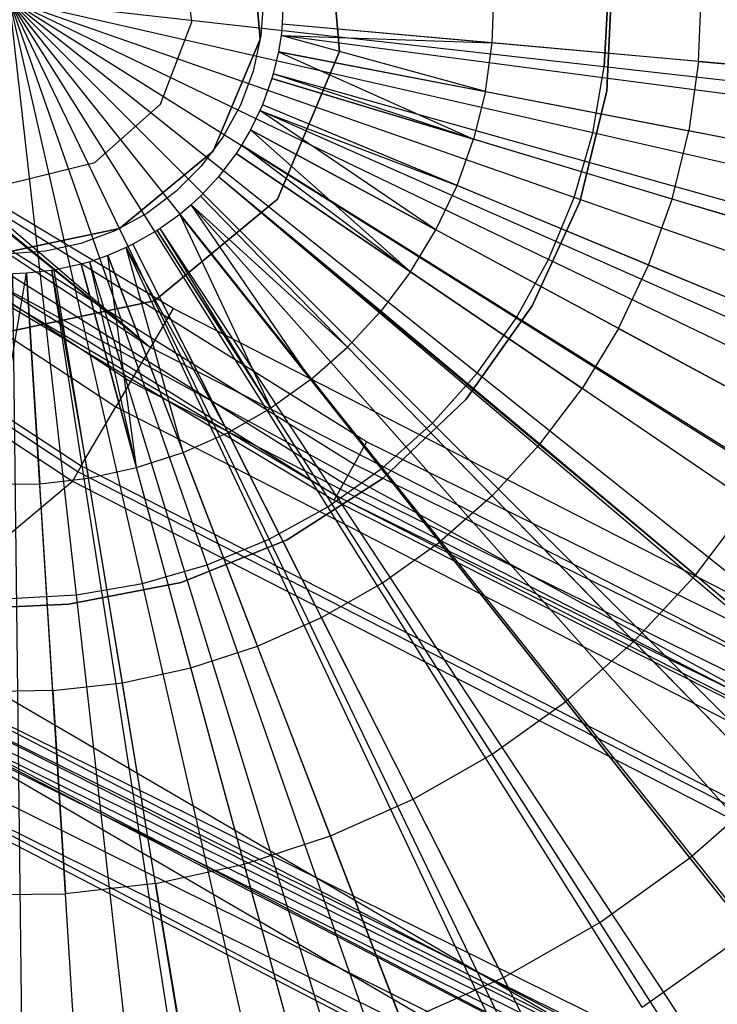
# Model space of a CAD drawing. Extents: x 0.2 to 44.2, y -21.9 to 24.
# Tile 13 of 239: x 13.6 to 14.6, y -15.4 to -14. Entities that reach past the tile are written whole.
import ezdxf

# ---------------------------------------------------------------- set-up
doc = ezdxf.new("R2010")
doc.units = 0
doc.header["$LTSCALE"] = 2.54
doc.layers.get('0').update_dxf_attribs({"color": 13, "linetype": 'CONTINUOUS'})

# ---------------------------------------------------------------- blocks, each defined once
blk = doc.blocks.new('GRUPUJ_2')
at = {"color": 0}
for p, q in [((10.0691, 4.1962, 27.5161), (10.0485, 4.4347, 27.5161)), ((10.0691, 4.1962, 27.5161), (10.0485, 4.4347, 27.5161)), ((10.0485, 4.4347, 7.5161), (10.0691, 4.1962, 7.5161)), ((10.0485, 4.4347, 7.5161), (10.0691, 4.1962, 7.5161)), ((9.9349, 4.396, 27.5161), (9.9506, 4.2148, 27.5161)), ((9.9506, 4.2148, 7.5161), (9.9349, 4.396, 7.5161)), ((9.9506, 4.2148, 7.5161), (9.9349, 4.396, 7.5161)), ((9.9349, 4.396, 27.5161), (9.9506, 4.2148, 27.5161)), ((9.9552, 4.2736, 27.5161), (9.9513, 4.2196, 27.5161)), ((9.9851, 4.2786, 7.55), (9.9835, 4.2371, 7.55)), ((9.9851, 4.2786, 7.55), (9.9835, 4.2371, 7.55)), ((10.2977, 4.2089, 7.4979), (10.3005, 4.2823, 7.4979)), ((10.2977, 4.2089, 7.4979), (10.3005, 4.2823, 7.4979)), ((10.6067, 4.1812, 7.4307), (10.6108, 4.2861, 7.4307)), ((10.6067, 4.1812, 7.4307), (10.6108, 4.2861, 7.4307)), ((9.9835, 4.2371, 7.55), (9.9817, 4.2202, 7.55)), ((9.9835, 4.2371, 7.55), (9.9817, 4.2202, 7.55)), ((10.2977, 4.2089, 7.4979), (9.9835, 4.2371, 7.55)), ((10.2977, 4.2089, 7.4979), (9.9835, 4.2371, 7.55)), ((11.8162, 4.0729, 7), (9.9835, 4.2371, 7.55)), ((11.8162, 4.0729, 7), (9.9835, 4.2371, 7.55)), ((9.9506, 4.2148, 27.5161), (9.8802, 4.0471, 27.5161)), ((9.8802, 4.0471, 7.5161), (9.9506, 4.2148, 7.5161)), ((9.8802, 4.0471, 7.5161), (9.9506, 4.2148, 7.5161)), ((9.9506, 4.2148, 27.5161), (9.8802, 4.0471, 27.5161)), ((9.9513, 4.2196, 27.5161), (9.9398, 4.1666, 27.5161)), ((9.9506, 4.2148, 7.5161), (9.9506, 4.2148, 27.5161)), ((9.9506, 4.2148, 7.5161), (9.9506, 4.2148, 27.5161)), ((9.9817, 4.2202, 7.55), (9.9777, 4.1959, 7.55)), ((9.9817, 4.2202, 7.55), (9.9777, 4.1959, 7.55)), ((10.2875, 4.1362, 7.4979), (9.9817, 4.2202, 7.55)), ((9.9817, 4.2202, 7.55), (10.2977, 4.2089, 7.4979)), ((10.2875, 4.1362, 7.4979), (9.9817, 4.2202, 7.55)), ((9.9817, 4.2202, 7.55), (10.2977, 4.2089, 7.4979)), ((11.8059, 3.9802, 7), (9.9817, 4.2202, 7.55)), ((11.8059, 3.9802, 7), (9.9817, 4.2202, 7.55)), ((10.2875, 4.1362, 7.4979), (10.2977, 4.2089, 7.4979)), ((10.2875, 4.1362, 7.4979), (10.2977, 4.2089, 7.4979)), ((10.6067, 4.1812, 7.4307), (10.2977, 4.2089, 7.4979)), ((10.6067, 4.1812, 7.4307), (10.2977, 4.2089, 7.4979)), ((9.9777, 4.1959, 7.55), (9.9699, 4.1629, 7.55)), ((9.9777, 4.1959, 7.55), (9.9699, 4.1629, 7.55)), ((9.9766, 3.9755, 27.5161), (10.0691, 4.1962, 27.5161)), ((9.9766, 3.9755, 27.5161), (10.0691, 4.1962, 27.5161)), ((10.0691, 4.1962, 7.5161), (9.9766, 3.9755, 7.5161)), ((10.0691, 4.1962, 7.5161), (9.9766, 3.9755, 7.5161)), ((9.9777, 4.1959, 7.55), (10.2875, 4.1362, 7.4979)), ((9.9777, 4.1959, 7.55), (10.2875, 4.1362, 7.4979)), ((9.9777, 4.1959, 7.55), (10.2699, 4.0648, 7.4979)), ((9.9777, 4.1959, 7.55), (10.2699, 4.0648, 7.4979)), ((11.7844, 3.8472, 7), (9.9777, 4.1959, 7.55)), ((11.7844, 3.8472, 7), (9.9777, 4.1959, 7.55)), ((10.0691, 4.1962, 27.5161), (10.0691, 4.1962, 7.5161)), ((10.0691, 4.1962, 27.5161), (10.0691, 4.1962, 7.5161)), ((10.6067, 4.1812, 7.4307), (10.5921, 4.0773, 7.4307)), ((10.6067, 4.1812, 7.4307), (10.5921, 4.0773, 7.4307)), ((10.6067, 4.1812, 7.4307), (10.9098, 4.1541, 7.3487)), ((10.6067, 4.1812, 7.4307), (10.9098, 4.1541, 7.3487)), ((9.9398, 4.1666, 27.5161), (9.9208, 4.1158, 27.5161)), ((9.9678, 4.1556, 7.55), (9.9538, 4.1165, 7.55)), ((9.9678, 4.1556, 7.55), (9.9538, 4.1165, 7.55)), ((9.9699, 4.1629, 7.55), (9.9678, 4.1556, 7.55)), ((9.9699, 4.1629, 7.55), (9.9678, 4.1556, 7.55)), ((9.9678, 4.1556, 7.55), (10.2699, 4.0648, 7.4979)), ((9.9678, 4.1556, 7.55), (10.2699, 4.0648, 7.4979)), ((11.7299, 3.6259, 7), (9.9678, 4.1556, 7.55)), ((11.7299, 3.6259, 7), (9.9678, 4.1556, 7.55)), ((10.2699, 4.0648, 7.4979), (9.9699, 4.1629, 7.55)), ((10.2699, 4.0648, 7.4979), (9.9699, 4.1629, 7.55)), ((11.7415, 3.6657, 7), (9.9699, 4.1629, 7.55)), ((11.7415, 3.6657, 7), (9.9699, 4.1629, 7.55)), ((10.2875, 4.1362, 7.4979), (10.2699, 4.0648, 7.4979)), ((10.2875, 4.1362, 7.4979), (10.2699, 4.0648, 7.4979)), ((10.2875, 4.1362, 7.4979), (10.5921, 4.0773, 7.4307)), ((10.2875, 4.1362, 7.4979), (10.5921, 4.0773, 7.4307)), ((9.9208, 4.1158, 27.5161), (9.8948, 4.0682, 27.5161)), ((9.9538, 4.1165, 7.55), (9.9501, 4.1078, 7.55)), ((9.9538, 4.1165, 7.55), (9.9501, 4.1078, 7.55)), ((10.2452, 3.9956, 7.4979), (9.9538, 4.1165, 7.55)), ((10.2452, 3.9956, 7.4979), (9.9538, 4.1165, 7.55)), ((11.6533, 3.4112, 7), (9.9538, 4.1165, 7.55)), ((11.6533, 3.4112, 7), (9.9538, 4.1165, 7.55)), ((9.9501, 4.1078, 7.55), (9.936, 4.079, 7.55)), ((9.9501, 4.1078, 7.55), (9.936, 4.079, 7.55)), ((10.2136, 3.9292, 7.4979), (9.9501, 4.1078, 7.55)), ((9.9501, 4.1078, 7.55), (10.2452, 3.9956, 7.4979)), ((10.2136, 3.9292, 7.4979), (9.9501, 4.1078, 7.55)), ((9.9501, 4.1078, 7.55), (10.2452, 3.9956, 7.4979)), ((11.6329, 3.3636, 7), (9.9501, 4.1078, 7.55)), ((11.6329, 3.3636, 7), (9.9501, 4.1078, 7.55)), ((9.8948, 4.0682, 27.5161), (9.8623, 4.0248, 27.5161)), ((9.936, 4.079, 7.55), (9.9227, 4.0561, 7.55)), ((9.936, 4.079, 7.55), (9.9227, 4.0561, 7.55)), ((9.936, 4.079, 7.55), (10.2136, 3.9292, 7.4979)), ((10.1755, 3.8664, 7.4979), (9.936, 4.079, 7.55)), ((10.1755, 3.8664, 7.4979), (9.936, 4.079, 7.55)), ((9.936, 4.079, 7.55), (10.2136, 3.9292, 7.4979)), ((11.5554, 3.2054, 7), (9.936, 4.079, 7.55)), ((11.5554, 3.2054, 7), (9.936, 4.079, 7.55)), ((10.567, 3.9755, 7.4307), (10.5921, 4.0773, 7.4307)), ((10.567, 3.9755, 7.4307), (10.5921, 4.0773, 7.4307)), ((10.8909, 4.0197, 7.3487), (10.5921, 4.0773, 7.4307)), ((10.8909, 4.0197, 7.3487), (10.5921, 4.0773, 7.4307)), ((9.9227, 4.0561, 7.55), (9.9145, 4.0435, 7.55)), ((9.9227, 4.0561, 7.55), (9.9145, 4.0435, 7.55)), ((10.1755, 3.8664, 7.4979), (9.9227, 4.0561, 7.55)), ((10.1755, 3.8664, 7.4979), (9.9227, 4.0561, 7.55)), ((11.4824, 3.08, 7), (9.9227, 4.0561, 7.55)), ((11.4824, 3.08, 7), (9.9227, 4.0561, 7.55)), ((10.2452, 3.9956, 7.4979), (10.2699, 4.0648, 7.4979)), ((10.2452, 3.9956, 7.4979), (10.2699, 4.0648, 7.4979)), ((10.567, 3.9755, 7.4307), (10.2699, 4.0648, 7.4979)), ((10.567, 3.9755, 7.4307), (10.2699, 4.0648, 7.4979)), ((9.8802, 4.0471, 27.5161), (9.74, 3.9313, 27.5161)), ((9.74, 3.9313, 7.5161), (9.8802, 4.0471, 7.5161)), ((9.74, 3.9313, 7.5161), (9.8802, 4.0471, 7.5161)), ((9.8802, 4.0471, 27.5161), (9.74, 3.9313, 27.5161)), ((9.8802, 4.0471, 7.5161), (9.8802, 4.0471, 27.5161)), ((9.8802, 4.0471, 7.5161), (9.8802, 4.0471, 27.5161)), ((9.9145, 4.0435, 7.55), (9.8882, 4.0089, 7.55)), ((9.9145, 4.0435, 7.55), (9.8882, 4.0089, 7.55)), ((9.9145, 4.0435, 7.55), (10.1755, 3.8664, 7.4979)), ((9.9145, 4.0435, 7.55), (10.1755, 3.8664, 7.4979)), ((11.4372, 3.0105, 7), (9.9145, 4.0435, 7.55)), ((11.4372, 3.0105, 7), (9.9145, 4.0435, 7.55)), ((9.8623, 4.0248, 27.5161), (9.824, 3.9865, 27.5161)), ((9.8882, 4.0089, 7.55), (9.8612, 3.9799, 7.55)), ((9.8882, 4.0089, 7.55), (9.8612, 3.9799, 7.55)), ((10.1312, 3.8077, 7.4979), (9.8882, 4.0089, 7.55)), ((10.1312, 3.8077, 7.4979), (9.8882, 4.0089, 7.55)), ((11.2998, 2.8286, 7), (9.8882, 4.0089, 7.55)), ((11.2998, 2.8286, 7), (9.8882, 4.0089, 7.55)), ((11.2932, 2.8207, 7), (9.8882, 4.0089, 7.55)), ((11.2932, 2.8207, 7), (9.8882, 4.0089, 7.55)), ((10.2136, 3.9292, 7.4979), (10.2452, 3.9956, 7.4979)), ((10.2136, 3.9292, 7.4979), (10.2452, 3.9956, 7.4979)), ((10.5317, 3.8767, 7.4307), (10.2452, 3.9956, 7.4979)), ((10.5317, 3.8767, 7.4307), (10.2452, 3.9956, 7.4979)), ((9.824, 3.9865, 27.5161), (9.7806, 3.954, 27.5161)), ((9.8612, 3.9799, 7.55), (9.8473, 3.967, 7.55)), ((9.8612, 3.9799, 7.55), (9.8473, 3.967, 7.55)), ((9.8612, 3.9799, 7.55), (10.0812, 3.7539, 7.4979)), ((9.8612, 3.9799, 7.55), (10.0812, 3.7539, 7.4979)), ((11.1448, 2.6616, 7), (9.8612, 3.9799, 7.55)), ((11.1448, 2.6616, 7), (9.8612, 3.9799, 7.55)), ((9.7921, 3.8231, 27.5161), (9.9766, 3.9755, 27.5161)), ((9.7921, 3.8231, 27.5161), (9.9766, 3.9755, 27.5161)), ((9.9766, 3.9755, 7.5161), (9.7921, 3.8231, 7.5161)), ((9.9766, 3.9755, 7.5161), (9.7921, 3.8231, 7.5161)), ((9.8473, 3.967, 7.55), (9.83, 3.9525, 7.55)), ((9.8473, 3.967, 7.55), (9.83, 3.9525, 7.55)), ((10.0261, 3.7054, 7.4979), (9.8473, 3.967, 7.55)), ((9.8473, 3.967, 7.55), (10.0812, 3.7539, 7.4979)), ((10.0261, 3.7054, 7.4979), (9.8473, 3.967, 7.55)), ((9.8473, 3.967, 7.55), (10.0812, 3.7539, 7.4979)), ((11.0689, 2.591, 7), (9.8473, 3.967, 7.55)), ((11.0689, 2.591, 7), (9.8473, 3.967, 7.55)), ((9.9766, 3.9755, 27.5161), (9.9766, 3.9755, 7.5161)), ((9.9766, 3.9755, 27.5161), (9.9766, 3.9755, 7.5161)), ((10.5317, 3.8767, 7.4307), (10.567, 3.9755, 7.4307)), ((10.5317, 3.8767, 7.4307), (10.567, 3.9755, 7.4307)), ((10.8585, 3.8879, 7.3487), (10.567, 3.9755, 7.4307)), ((10.8585, 3.8879, 7.3487), (10.567, 3.9755, 7.4307)), ((9.7806, 3.954, 27.5161), (9.733, 3.928, 27.5161)), ((9.83, 3.9525, 7.55), (9.8009, 3.9314, 7.55)), ((9.83, 3.9525, 7.55), (9.8009, 3.9314, 7.55)), ((9.83, 3.9525, 7.55), (10.0261, 3.7054, 7.4979)), ((9.83, 3.9525, 7.55), (10.0261, 3.7054, 7.4979)), ((9.83, 3.9525, 7.55), (9.9663, 3.6626, 7.4979)), ((9.83, 3.9525, 7.55), (9.9663, 3.6626, 7.4979)), ((10.9737, 2.5111, 7), (9.83, 3.9525, 7.55)), ((10.9737, 2.5111, 7), (9.83, 3.9525, 7.55)), ((9.74, 3.9313, 27.5161), (9.562, 3.8939, 27.5161)), ((9.562, 3.8939, 7.5161), (9.74, 3.9313, 7.5161)), ((9.562, 3.8939, 7.5161), (9.74, 3.9313, 7.5161)), ((9.74, 3.9313, 27.5161), (9.562, 3.8939, 27.5161)), ((9.733, 3.928, 27.5161), (9.6822, 3.909, 27.5161)), ((9.74, 3.9313, 7.5161), (9.74, 3.9313, 27.5161)), ((9.74, 3.9313, 7.5161), (9.74, 3.9313, 27.5161)), ((9.7962, 3.9283, 7.55), (9.7601, 3.9077, 7.55)), ((9.7962, 3.9283, 7.55), (9.7601, 3.9077, 7.55)), ((9.8009, 3.9314, 7.55), (9.7962, 3.9283, 7.55)), ((9.8009, 3.9314, 7.55), (9.7962, 3.9283, 7.55)), ((9.7962, 3.9283, 7.55), (9.9663, 3.6626, 7.4979)), ((9.7962, 3.9283, 7.55), (9.9663, 3.6626, 7.4979)), ((10.7882, 2.3786, 7), (9.7962, 3.9283, 7.55)), ((10.7882, 2.3786, 7), (9.7962, 3.9283, 7.55)), ((9.9663, 3.6626, 7.4979), (9.8009, 3.9314, 7.55)), ((9.9663, 3.6626, 7.4979), (9.8009, 3.9314, 7.55)), ((10.8142, 2.3956, 7), (9.8009, 3.9314, 7.55)), ((10.8142, 2.3956, 7), (9.8009, 3.9314, 7.55)), ((10.1755, 3.8664, 7.4979), (10.2136, 3.9292, 7.4979)), ((10.1755, 3.8664, 7.4979), (10.2136, 3.9292, 7.4979)), ((10.4867, 3.7819, 7.4307), (10.2136, 3.9292, 7.4979)), ((10.4867, 3.7819, 7.4307), (10.2136, 3.9292, 7.4979)), ((9.6822, 3.909, 27.5161), (9.6292, 3.8975, 27.5161)), ((9.7601, 3.9077, 7.55), (9.7499, 3.9028, 7.55)), ((9.7601, 3.9077, 7.55), (9.7499, 3.9028, 7.55)), ((9.9024, 3.6262, 7.4979), (9.7601, 3.9077, 7.55)), ((9.9024, 3.6262, 7.4979), (9.7601, 3.9077, 7.55)), ((10.5902, 2.2656, 7), (9.7601, 3.9077, 7.55)), ((10.5902, 2.2656, 7), (9.7601, 3.9077, 7.55)), ((9.6292, 3.8975, 27.5161), (9.5752, 3.8936, 27.5161)), ((9.7222, 3.8909, 7.55), (9.6954, 3.8817, 7.55)), ((9.7222, 3.8909, 7.55), (9.6954, 3.8817, 7.55)), ((9.7499, 3.9028, 7.55), (9.7222, 3.8909, 7.55)), ((9.7499, 3.9028, 7.55), (9.7222, 3.8909, 7.55)), ((9.7222, 3.8909, 7.55), (9.8353, 3.5964, 7.4979)), ((9.7654, 3.5736, 7.4979), (9.7222, 3.8909, 7.55)), ((9.7654, 3.5736, 7.4979), (9.7222, 3.8909, 7.55)), ((9.7222, 3.8909, 7.55), (9.8353, 3.5964, 7.4979)), ((10.3819, 2.1732, 7), (9.7222, 3.8909, 7.55)), ((10.3819, 2.1732, 7), (9.7222, 3.8909, 7.55)), ((9.8353, 3.5964, 7.4979), (9.7499, 3.9028, 7.55)), ((9.7499, 3.9028, 7.55), (9.9024, 3.6262, 7.4979)), ((9.8353, 3.5964, 7.4979), (9.7499, 3.9028, 7.55)), ((9.7499, 3.9028, 7.55), (9.9024, 3.6262, 7.4979)), ((10.5343, 2.2383, 7), (9.7499, 3.9028, 7.55)), ((10.5343, 2.2383, 7), (9.7499, 3.9028, 7.55)), ((9.6827, 3.878, 7.55), (9.6421, 3.8691, 7.55)), ((9.6827, 3.878, 7.55), (9.6421, 3.8691, 7.55)), ((9.6954, 3.8817, 7.55), (9.6827, 3.878, 7.55)), ((9.6954, 3.8817, 7.55), (9.6827, 3.878, 7.55)), ((9.6827, 3.878, 7.55), (9.7654, 3.5736, 7.4979)), ((9.6827, 3.878, 7.55), (9.7654, 3.5736, 7.4979)), ((10.1652, 2.1024, 7), (9.6827, 3.878, 7.55)), ((10.1652, 2.1024, 7), (9.6827, 3.878, 7.55)), ((9.7654, 3.5736, 7.4979), (9.6954, 3.8817, 7.55)), ((9.7654, 3.5736, 7.4979), (9.6954, 3.8817, 7.55)), ((10.2349, 2.1225, 7), (9.6954, 3.8817, 7.55)), ((10.2349, 2.1225, 7), (9.6954, 3.8817, 7.55)), ((10.4867, 3.7819, 7.4307), (10.5317, 3.8767, 7.4307)), ((10.4867, 3.7819, 7.4307), (10.5317, 3.8767, 7.4307)), ((10.8128, 3.76, 7.3487), (10.5317, 3.8767, 7.4307)), ((10.8128, 3.76, 7.3487), (10.5317, 3.8767, 7.4307)), ((9.5471, 3.5487, 7.4979), (9.6008, 3.8644, 7.55)), ((9.5471, 3.5487, 7.4979), (9.6008, 3.8644, 7.55)), ((9.6008, 3.8644, 7.55), (9.5801, 3.8637, 7.55)), ((9.6008, 3.8644, 7.55), (9.5801, 3.8637, 7.55)), ((9.6022, 2.0238, 7), (9.5801, 3.8637, 7.55)), ((9.6022, 2.0238, 7), (9.5801, 3.8637, 7.55)), ((9.6384, 3.8685, 7.55), (9.6008, 3.8644, 7.55)), ((9.6384, 3.8685, 7.55), (9.6008, 3.8644, 7.55)), ((9.6008, 3.8644, 7.55), (9.6206, 3.5496, 7.4979)), ((9.6008, 3.8644, 7.55), (9.6206, 3.5496, 7.4979)), ((9.7161, 2.0281, 7), (9.6008, 3.8644, 7.55)), ((9.7161, 2.0281, 7), (9.6008, 3.8644, 7.55)), ((9.6421, 3.8691, 7.55), (9.6384, 3.8685, 7.55)), ((9.6421, 3.8691, 7.55), (9.6384, 3.8685, 7.55)), ((9.6384, 3.8685, 7.55), (9.6936, 3.5579, 7.4979)), ((9.6384, 3.8685, 7.55), (9.6936, 3.5579, 7.4979)), ((9.9221, 2.0505, 7), (9.6384, 3.8685, 7.55)), ((9.9221, 2.0505, 7), (9.6384, 3.8685, 7.55)), ((9.6936, 3.5579, 7.4979), (9.6421, 3.8691, 7.55)), ((9.6936, 3.5579, 7.4979), (9.6421, 3.8691, 7.55)), ((9.9425, 2.0538, 7), (9.6421, 3.8691, 7.55)), ((9.9425, 2.0538, 7), (9.6421, 3.8691, 7.55)), ((10.1755, 3.8664, 7.4979), (10.1312, 3.8077, 7.4979)), ((10.1755, 3.8664, 7.4979), (10.1312, 3.8077, 7.4979)), ((10.1755, 3.8664, 7.4979), (10.4323, 3.6922, 7.4307)), ((10.1755, 3.8664, 7.4979), (10.4323, 3.6922, 7.4307)), ((9.5578, 3.7739, 27.5161), (9.7921, 3.8231, 27.5161)), ((9.5578, 3.7739, 27.5161), (9.7921, 3.8231, 27.5161)), ((9.7921, 3.8231, 7.5161), (9.5578, 3.7739, 7.5161)), ((9.7921, 3.8231, 7.5161), (9.5578, 3.7739, 7.5161)), ((9.7921, 3.8231, 27.5161), (9.7921, 3.8231, 7.5161)), ((9.7921, 3.8231, 27.5161), (9.7921, 3.8231, 7.5161)), ((10.0812, 3.7539, 7.4979), (10.1312, 3.8077, 7.4979)), ((10.0812, 3.7539, 7.4979), (10.1312, 3.8077, 7.4979)), ((10.369, 3.6085, 7.4307), (10.1312, 3.8077, 7.4979)), ((10.369, 3.6085, 7.4307), (10.1312, 3.8077, 7.4979)), ((10.4867, 3.7819, 7.4307), (10.4323, 3.6922, 7.4307)), ((10.4867, 3.7819, 7.4307), (10.4323, 3.6922, 7.4307)), ((10.4867, 3.7819, 7.4307), (10.7545, 3.6374, 7.3487)), ((10.4867, 3.7819, 7.4307), (10.7545, 3.6374, 7.3487)), ((10.0261, 3.7054, 7.4979), (10.0812, 3.7539, 7.4979)), ((10.0261, 3.7054, 7.4979), (10.0812, 3.7539, 7.4979)), ((10.2977, 3.5316, 7.4307), (10.0812, 3.7539, 7.4979)), ((10.2977, 3.5316, 7.4307), (10.0812, 3.7539, 7.4979)), ((10.0261, 3.7054, 7.4979), (9.9663, 3.6626, 7.4979)), ((10.0261, 3.7054, 7.4979), (9.9663, 3.6626, 7.4979)), ((10.0261, 3.7054, 7.4979), (10.2189, 3.4623, 7.4307)), ((10.0261, 3.7054, 7.4979), (10.2189, 3.4623, 7.4307)), ((10.369, 3.6085, 7.4307), (10.4323, 3.6922, 7.4307)), ((10.369, 3.6085, 7.4307), (10.4323, 3.6922, 7.4307)), ((10.6841, 3.5214, 7.3487), (10.4323, 3.6922, 7.4307)), ((10.6841, 3.5214, 7.3487), (10.4323, 3.6922, 7.4307)), ((9.9024, 3.6262, 7.4979), (9.9663, 3.6626, 7.4979)), ((9.9024, 3.6262, 7.4979), (9.9663, 3.6626, 7.4979)), ((10.1335, 3.4013, 7.4307), (9.9663, 3.6626, 7.4979)), ((10.1335, 3.4013, 7.4307), (9.9663, 3.6626, 7.4979)), ((9.8353, 3.5964, 7.4979), (9.9024, 3.6262, 7.4979)), ((9.8353, 3.5964, 7.4979), (9.9024, 3.6262, 7.4979)), ((10.0424, 3.3493, 7.4307), (9.9024, 3.6262, 7.4979)), ((10.0424, 3.3493, 7.4307), (9.9024, 3.6262, 7.4979)), ((9.7654, 3.5736, 7.4979), (9.8353, 3.5964, 7.4979)), ((9.7654, 3.5736, 7.4979), (9.8353, 3.5964, 7.4979)), ((9.9465, 3.3068, 7.4307), (9.8353, 3.5964, 7.4979)), ((9.9465, 3.3068, 7.4307), (9.8353, 3.5964, 7.4979)), ((10.2977, 3.5316, 7.4307), (10.369, 3.6085, 7.4307)), ((10.2977, 3.5316, 7.4307), (10.369, 3.6085, 7.4307)), ((10.6023, 3.413, 7.3487), (10.369, 3.6085, 7.4307)), ((10.6023, 3.413, 7.3487), (10.369, 3.6085, 7.4307)), ((9.6936, 3.5579, 7.4979), (9.7654, 3.5736, 7.4979)), ((9.6936, 3.5579, 7.4979), (9.7654, 3.5736, 7.4979)), ((9.8468, 3.2742, 7.4307), (9.7654, 3.5736, 7.4979)), ((9.8468, 3.2742, 7.4307), (9.7654, 3.5736, 7.4979)), ((9.6206, 3.5496, 7.4979), (9.6936, 3.5579, 7.4979)), ((9.6206, 3.5496, 7.4979), (9.6936, 3.5579, 7.4979)), ((9.7443, 3.2519, 7.4307), (9.6936, 3.5579, 7.4979)), ((9.7443, 3.2519, 7.4307), (9.6936, 3.5579, 7.4979)), ((9.5471, 3.5487, 7.4979), (9.6206, 3.5496, 7.4979)), ((9.5471, 3.5487, 7.4979), (9.6206, 3.5496, 7.4979)), ((9.64, 3.24, 7.4307), (9.6206, 3.5496, 7.4979)), ((9.64, 3.24, 7.4307), (9.6206, 3.5496, 7.4979)), ((10.2977, 3.5316, 7.4307), (10.2189, 3.4623, 7.4307)), ((10.2977, 3.5316, 7.4307), (10.2189, 3.4623, 7.4307)), ((10.2977, 3.5316, 7.4307), (10.51, 3.3135, 7.3487)), ((10.2977, 3.5316, 7.4307), (10.51, 3.3135, 7.3487)), ((10.6023, 3.413, 7.3487), (10.6841, 3.5214, 7.3487)), ((10.6023, 3.413, 7.3487), (10.6841, 3.5214, 7.3487)), ((10.1335, 3.4013, 7.4307), (10.2189, 3.4623, 7.4307)), ((10.1335, 3.4013, 7.4307), (10.2189, 3.4623, 7.4307)), ((10.4081, 3.2239, 7.3487), (10.2189, 3.4623, 7.4307)), ((10.4081, 3.2239, 7.3487), (10.2189, 3.4623, 7.4307)), ((10.6023, 3.413, 7.3487), (10.51, 3.3135, 7.3487)), ((10.6023, 3.413, 7.3487), (10.51, 3.3135, 7.3487)), ((10.6023, 3.413, 7.3487), (10.8314, 3.2211, 7.2518)), ((10.6023, 3.413, 7.3487), (10.8314, 3.2211, 7.2518)), ((10.0424, 3.3493, 7.4307), (10.1335, 3.4013, 7.4307)), ((10.0424, 3.3493, 7.4307), (10.1335, 3.4013, 7.4307)), ((10.2976, 3.145, 7.3487), (10.1335, 3.4013, 7.4307)), ((10.2976, 3.145, 7.3487), (10.1335, 3.4013, 7.4307)), ((9.9465, 3.3068, 7.4307), (10.0424, 3.3493, 7.4307)), ((9.9465, 3.3068, 7.4307), (10.0424, 3.3493, 7.4307)), ((10.1797, 3.0777, 7.3487), (10.0424, 3.3493, 7.4307)), ((10.1797, 3.0777, 7.3487), (10.0424, 3.3493, 7.4307)), ((9.8468, 3.2742, 7.4307), (9.9465, 3.3068, 7.4307)), ((9.8468, 3.2742, 7.4307), (9.9465, 3.3068, 7.4307)), ((10.0556, 3.0227, 7.3487), (9.9465, 3.3068, 7.4307)), ((10.0556, 3.0227, 7.3487), (9.9465, 3.3068, 7.4307)), ((10.4081, 3.2239, 7.3487), (10.51, 3.3135, 7.3487)), ((10.4081, 3.2239, 7.3487), (10.51, 3.3135, 7.3487)), ((10.7185, 3.0994, 7.2518), (10.51, 3.3135, 7.3487)), ((10.7185, 3.0994, 7.2518), (10.51, 3.3135, 7.3487)), ((9.7443, 3.2519, 7.4307), (9.8468, 3.2742, 7.4307)), ((9.7443, 3.2519, 7.4307), (9.8468, 3.2742, 7.4307)), ((9.9266, 2.9805, 7.3487), (9.8468, 3.2742, 7.4307)), ((9.9266, 2.9805, 7.3487), (9.8468, 3.2742, 7.4307)), ((9.64, 3.24, 7.4307), (9.7443, 3.2519, 7.4307)), ((9.64, 3.24, 7.4307), (9.7443, 3.2519, 7.4307)), ((9.794, 2.9516, 7.3487), (9.7443, 3.2519, 7.4307)), ((9.794, 2.9516, 7.3487), (9.7443, 3.2519, 7.4307)), ((9.64, 3.24, 7.4307), (9.5351, 3.2387, 7.4307)), ((9.64, 3.24, 7.4307), (9.5351, 3.2387, 7.4307)), ((9.64, 3.24, 7.4307), (9.6591, 2.9362, 7.3487)), ((9.64, 3.24, 7.4307), (9.6591, 2.9362, 7.3487)), ((10.2976, 3.145, 7.3487), (10.4081, 3.2239, 7.3487)), ((10.2976, 3.145, 7.3487), (10.4081, 3.2239, 7.3487)), ((10.5938, 2.9898, 7.2518), (10.4081, 3.2239, 7.3487)), ((10.5938, 2.9898, 7.2518), (10.4081, 3.2239, 7.3487)), ((10.1797, 3.0777, 7.3487), (10.2976, 3.145, 7.3487)), ((10.1797, 3.0777, 7.3487), (10.2976, 3.145, 7.3487)), ((10.4587, 2.8933, 7.2518), (10.2976, 3.145, 7.3487)), ((10.4587, 2.8933, 7.2518), (10.2976, 3.145, 7.3487)), ((10.5938, 2.9898, 7.2518), (10.7185, 3.0994, 7.2518)), ((10.5938, 2.9898, 7.2518), (10.7185, 3.0994, 7.2518)), ((10.0556, 3.0227, 7.3487), (10.1797, 3.0777, 7.3487)), ((10.0556, 3.0227, 7.3487), (10.1797, 3.0777, 7.3487)), ((10.3145, 2.811, 7.2518), (10.1797, 3.0777, 7.3487)), ((10.3145, 2.811, 7.2518), (10.1797, 3.0777, 7.3487)), ((9.9266, 2.9805, 7.3487), (10.0556, 3.0227, 7.3487)), ((9.9266, 2.9805, 7.3487), (10.0556, 3.0227, 7.3487)), ((10.1628, 2.7437, 7.2518), (10.0556, 3.0227, 7.3487)), ((10.1628, 2.7437, 7.2518), (10.0556, 3.0227, 7.3487)), ((9.794, 2.9516, 7.3487), (9.9266, 2.9805, 7.3487)), ((9.794, 2.9516, 7.3487), (9.9266, 2.9805, 7.3487)), ((10.005, 2.6921, 7.2518), (9.9266, 2.9805, 7.3487)), ((10.005, 2.6921, 7.2518), (9.9266, 2.9805, 7.3487)), ((10.4587, 2.8933, 7.2518), (10.5938, 2.9898, 7.2518)), ((10.4587, 2.8933, 7.2518), (10.5938, 2.9898, 7.2518)), ((10.7764, 2.7597, 7.1401), (10.5938, 2.9898, 7.2518)), ((10.7764, 2.7597, 7.1401), (10.5938, 2.9898, 7.2518)), ((9.794, 2.9516, 7.3487), (9.6591, 2.9362, 7.3487)), ((9.794, 2.9516, 7.3487), (9.6591, 2.9362, 7.3487)), ((9.794, 2.9516, 7.3487), (9.8428, 2.6568, 7.2518)), ((9.794, 2.9516, 7.3487), (9.8428, 2.6568, 7.2518)), ((9.5234, 2.9346, 7.3487), (9.6591, 2.9362, 7.3487)), ((9.5234, 2.9346, 7.3487), (9.6591, 2.9362, 7.3487)), ((9.6778, 2.638, 7.2518), (9.6591, 2.9362, 7.3487)), ((9.6778, 2.638, 7.2518), (9.6591, 2.9362, 7.3487)), ((10.3145, 2.811, 7.2518), (10.4587, 2.8933, 7.2518)), ((10.3145, 2.811, 7.2518), (10.4587, 2.8933, 7.2518)), ((10.6171, 2.6459, 7.1401), (10.4587, 2.8933, 7.2518)), ((10.6171, 2.6459, 7.1401), (10.4587, 2.8933, 7.2518)), ((10.1628, 2.7437, 7.2518), (10.3145, 2.811, 7.2518)), ((10.1628, 2.7437, 7.2518), (10.3145, 2.811, 7.2518)), ((10.447, 2.5489, 7.1401), (10.3145, 2.811, 7.2518)), ((10.447, 2.5489, 7.1401), (10.3145, 2.811, 7.2518))]:
    blk.add_line(p, q, dxfattribs=at)
blk = doc.blocks.new('KARO-10934_STL')
at = {"color": 0}
for p, q in [((13.7575, -14.4603, 125.8986), (12.2434, -13.4643, 125.8986)), ((13.7575, -14.4603, 125.8986), (12.2434, -13.4643, 125.8986)), ((12.2083, -13.5119, 125.9335), (13.7277, -14.5114, 125.9335)), ((12.2083, -13.5119, 125.9335), (13.7277, -14.5114, 125.9335)), ((12.1823, -13.5471, 125.9865), (13.7057, -14.5492, 125.9865)), ((12.1823, -13.5471, 125.9865), (13.7057, -14.5492, 125.9865)), ((13.6489, -14.6466, 126.1818), (12.1154, -13.6378, 126.1818)), ((13.6489, -14.6466, 126.1818), (12.1154, -13.6378, 126.1818)), ((12.1215, -13.6295, 126.1649), (13.6541, -14.6377, 126.1649)), ((12.1215, -13.6295, 126.1649), (13.6541, -14.6377, 126.1649)), ((12.106, -13.6504, 126.1937), (13.641, -14.6602, 126.1937)), ((12.106, -13.6504, 126.1937), (13.641, -14.6602, 126.1937)), ((14.081, -14.6016, 124.2995), (12.6453, -13.7067, 124.2995)), ((14.081, -14.6016, 124.2995), (12.6453, -13.7067, 124.2995)), ((12.6235, -13.7382, 124.3072), (14.0624, -14.635, 124.3072)), ((12.6235, -13.7382, 124.3072), (14.0624, -14.635, 124.3072)), ((12.6049, -13.7648, 124.3288), (14.0466, -14.6634, 124.3288)), ((12.6049, -13.7648, 124.3288), (14.0466, -14.6634, 124.3288)), ((12.5925, -13.7826, 124.3613), (14.0361, -14.6824, 124.3613)), ((12.5925, -13.7826, 124.3613), (14.0361, -14.6824, 124.3613)), ((13.8196, -13.9733, 125.8831), (13.8037, -13.8427, 125.8823)), ((13.8196, -13.9733, 40.385), (13.8037, -13.8427, 40.385)), ((13.8196, -13.9733, 125.8831), (13.8037, -13.8427, 125.8823)), ((13.8196, -13.9733, 40.385), (13.8037, -13.8427, 40.385)), ((14.4488, -13.9055, 20.1686), (14.4406, -14.0764, 20.1686)), ((14.4406, -14.0764, 16.1686), (14.4488, -13.9055, 16.1686)), ((14.4488, -13.9055, 20.1686), (14.4406, -14.0764, 20.1686)), ((14.4406, -14.0764, 16.1686), (14.4488, -13.9055, 16.1686)), ((13.7729, -14.0964, 125.884), (13.8196, -13.9733, 125.8831)), ((13.7729, -14.0964, 40.385), (13.8196, -13.9733, 40.385)), ((13.7729, -14.0964, 125.884), (13.8196, -13.9733, 125.8831)), ((13.7729, -14.0964, 40.385), (13.8196, -13.9733, 40.385)), ((13.8196, -13.9733, 40.385), (13.8196, -13.9733, 125.8831)), ((13.8196, -13.9733, 40.385), (13.8196, -13.9733, 125.8831)), ((11.8501, -13.997, 124.285), (15.1007, -15.8915, 124.285)), ((11.8501, -13.997, 124.285), (15.1007, -15.8915, 124.285)), ((15.06, -15.9829, 124.285), (11.7907, -14.0774, 124.285)), ((15.06, -15.9829, 126.1525), (11.7907, -14.0774, 124.285)), ((15.06, -15.9829, 124.285), (11.7907, -14.0774, 124.285)), ((15.06, -15.9829, 126.1525), (11.7907, -14.0774, 124.285)), ((14.4406, -14.0764, 20.1686), (14.4003, -14.2427, 20.1686)), ((14.4003, -14.2427, 16.1686), (14.4406, -14.0764, 16.1686)), ((14.4406, -14.0764, 20.1686), (14.4003, -14.2427, 20.1686)), ((14.4003, -14.2427, 16.1686), (14.4406, -14.0764, 16.1686)), ((14.4406, -14.0764, 20.1686), (14.4406, -14.0764, 16.1686)), ((14.4406, -14.0764, 20.1686), (14.4406, -14.0764, 16.1686)), ((13.6744, -14.1837, 125.8849), (13.7729, -14.0964, 125.884)), ((13.6744, -14.1837, 40.385), (13.7729, -14.0964, 40.385)), ((13.6744, -14.1837, 125.8849), (13.7729, -14.0964, 125.884)), ((13.6744, -14.1837, 40.385), (13.7729, -14.0964, 40.385)), ((13.7729, -14.0964, 40.385), (13.7729, -14.0964, 125.884)), ((13.7729, -14.0964, 40.385), (13.7729, -14.0964, 125.884)), ((13.1027, -14.1331, 125.9495), (14.0324, -14.689, 124.3996)), ((15.2065, -15.2818, 125.9495), (13.1027, -14.1331, 125.9495)), ((13.1027, -14.1331, 124.3996), (14.0324, -14.689, 124.3996)), ((13.1027, -14.1331, 125.9495), (14.0324, -14.689, 124.3996)), ((15.2065, -15.2818, 125.9495), (13.1027, -14.1331, 125.9495)), ((14.0361, -14.6824, 124.3613), (13.1027, -14.1331, 124.3996)), ((13.1027, -14.1331, 124.3996), (14.0324, -14.689, 124.3996)), ((14.0361, -14.6824, 124.3613), (13.1027, -14.1331, 124.3996)), ((13.4016, -14.1738, 125.8859), (13.7575, -14.4603, 125.8986)), ((13.4016, -14.1738, 125.8859), (13.7575, -14.4603, 125.8986)), ((13.4188, -14.1837, 125.8859), (13.7575, -14.4603, 125.8986)), ((13.4188, -14.1837, 125.8859), (13.7575, -14.4603, 125.8986)), ((13.5466, -14.2152, 125.8855), (13.6744, -14.1837, 125.8849)), ((13.5466, -14.2152, 40.385), (13.6744, -14.1837, 40.385)), ((13.5466, -14.2152, 125.8855), (13.6744, -14.1837, 125.8849)), ((13.5466, -14.2152, 40.385), (13.6744, -14.1837, 40.385)), ((13.6744, -14.1837, 40.385), (13.6744, -14.1837, 125.8849)), ((13.6744, -14.1837, 40.385), (13.6744, -14.1837, 125.8849)), ((13.7914, -14.402, 125.8858), (13.4505, -14.1979, 125.8858)), ((13.4505, -14.1979, 125.8858), (13.7575, -14.4603, 125.8986)), ((13.7914, -14.402, 125.8858), (13.4505, -14.1979, 125.8858)), ((13.4505, -14.1979, 125.8858), (13.7575, -14.4603, 125.8986)), ((14.4003, -14.2427, 20.1686), (14.3292, -14.3983, 20.1686)), ((14.3292, -14.3983, 16.1686), (14.4003, -14.2427, 16.1686)), ((14.4003, -14.2427, 20.1686), (14.3292, -14.3983, 20.1686)), ((14.3292, -14.3983, 16.1686), (14.4003, -14.2427, 16.1686)), ((14.4003, -14.2427, 20.1686), (14.4003, -14.2427, 16.1686)), ((14.4003, -14.2427, 20.1686), (14.4003, -14.2427, 16.1686)), ((13.7914, -14.402, 125.8858), (13.7575, -14.4603, 125.8986)), ((13.7914, -14.402, 125.8858), (13.7575, -14.4603, 125.8986)), ((15.3978, -15.2252, 125.8858), (13.7914, -14.402, 125.8858)), ((15.3978, -15.2252, 125.8858), (13.7914, -14.402, 125.8858)), ((14.3292, -14.3983, 20.1686), (14.23, -14.5377, 20.1686)), ((14.23, -14.5377, 16.1686), (14.3292, -14.3983, 16.1686)), ((14.3292, -14.3983, 20.1686), (14.23, -14.5377, 20.1686)), ((14.23, -14.5377, 16.1686), (14.3292, -14.3983, 16.1686)), ((14.3292, -14.3983, 20.1686), (14.3292, -14.3983, 16.1686)), ((14.3292, -14.3983, 20.1686), (14.3292, -14.3983, 16.1686)), ((13.7575, -14.4603, 125.8986), (13.7277, -14.5114, 125.9335)), ((13.7575, -14.4603, 125.8986), (13.7277, -14.5114, 125.9335)), ((15.3703, -15.2868, 125.8986), (13.7575, -14.4603, 125.8986)), ((15.3703, -15.2868, 125.8986), (13.7575, -14.4603, 125.8986)), ((13.7277, -14.5114, 125.9335), (13.7057, -14.5492, 125.9865)), ((13.7277, -14.5114, 125.9335), (13.7057, -14.5492, 125.9865)), ((13.7277, -14.5114, 125.9335), (15.3462, -15.3408, 125.9335)), ((13.7277, -14.5114, 125.9335), (15.3462, -15.3408, 125.9335)), ((14.23, -14.5377, 20.1686), (14.1061, -14.6558, 20.1686)), ((14.1061, -14.6558, 16.1686), (14.23, -14.5377, 16.1686)), ((14.23, -14.5377, 20.1686), (14.1061, -14.6558, 20.1686)), ((14.1061, -14.6558, 16.1686), (14.23, -14.5377, 16.1686)), ((14.23, -14.5377, 20.1686), (14.23, -14.5377, 16.1686)), ((14.23, -14.5377, 20.1686), (14.23, -14.5377, 16.1686)), ((13.6541, -14.6377, 126.1649), (13.7057, -14.5492, 125.9865)), ((13.6541, -14.6377, 126.1649), (13.7057, -14.5492, 125.9865)), ((13.7057, -14.5492, 125.9865), (15.3284, -15.3807, 125.9865)), ((13.7057, -14.5492, 125.9865), (15.3284, -15.3807, 125.9865)), ((14.081, -14.6016, 124.2995), (14.0624, -14.635, 124.3072)), ((14.081, -14.6016, 124.2995), (14.0624, -14.635, 124.3072)), ((15.5998, -15.3466, 124.2995), (14.081, -14.6016, 124.2995)), ((15.5998, -15.3466, 124.2995), (14.081, -14.6016, 124.2995)), ((13.6541, -14.6377, 126.1649), (13.6489, -14.6466, 126.1818)), ((13.6541, -14.6377, 126.1649), (13.6489, -14.6466, 126.1818)), ((13.6541, -14.6377, 126.1649), (15.2867, -15.4743, 126.1649)), ((13.6541, -14.6377, 126.1649), (15.2867, -15.4743, 126.1649)), ((14.0624, -14.635, 124.3072), (14.0466, -14.6634, 124.3288)), ((14.0624, -14.635, 124.3072), (14.0466, -14.6634, 124.3288)), ((14.0624, -14.635, 124.3072), (15.5847, -15.3818, 124.3072)), ((14.0624, -14.635, 124.3072), (15.5847, -15.3818, 124.3072)), ((13.6489, -14.6466, 126.1818), (13.641, -14.6602, 126.1937)), ((13.6489, -14.6466, 126.1818), (13.641, -14.6602, 126.1937)), ((15.2825, -15.4837, 126.1818), (13.6489, -14.6466, 126.1818)), ((15.2825, -15.4837, 126.1818), (13.6489, -14.6466, 126.1818)), ((13.3302, -14.9203, 126.2025), (13.641, -14.6602, 126.1937)), ((13.3302, -14.9203, 126.2025), (13.641, -14.6602, 126.1937)), ((13.641, -14.6602, 126.1937), (15.2761, -15.498, 126.1937)), ((13.641, -14.6602, 126.1937), (15.2761, -15.498, 126.1937)), ((14.1061, -14.6558, 20.1686), (13.9622, -14.7483, 20.1686)), ((13.9622, -14.7483, 16.1686), (14.1061, -14.6558, 16.1686)), ((14.1061, -14.6558, 20.1686), (13.9622, -14.7483, 20.1686)), ((13.9622, -14.7483, 16.1686), (14.1061, -14.6558, 16.1686)), ((14.0466, -14.6634, 124.3288), (14.0361, -14.6824, 124.3613)), ((14.0466, -14.6634, 124.3288), (14.0361, -14.6824, 124.3613)), ((14.0466, -14.6634, 124.3288), (15.5719, -15.4116, 124.3288)), ((14.0466, -14.6634, 124.3288), (15.5719, -15.4116, 124.3288)), ((14.1061, -14.6558, 20.1686), (14.1061, -14.6558, 16.1686)), ((14.1061, -14.6558, 20.1686), (14.1061, -14.6558, 16.1686)), ((14.0324, -14.689, 124.3996), (14.0361, -14.6824, 124.3613)), ((14.0324, -14.689, 124.3996), (14.0361, -14.6824, 124.3613)), ((15.2065, -15.2818, 124.3996), (14.0361, -14.6824, 124.3613)), ((14.0361, -14.6824, 124.3613), (15.5633, -15.4315, 124.3613)), ((15.2065, -15.2818, 124.3996), (14.0361, -14.6824, 124.3613)), ((14.0361, -14.6824, 124.3613), (15.5633, -15.4315, 124.3613)), ((14.0324, -14.689, 124.3996), (15.2065, -15.2818, 125.9495)), ((14.0324, -14.689, 124.3996), (15.2065, -15.2818, 125.9495)), ((14.0324, -14.689, 124.3996), (15.2065, -15.2818, 124.3996)), ((14.0324, -14.689, 124.3996), (15.2065, -15.2818, 124.3996)), ((13.9622, -14.7483, 20.1686), (13.8034, -14.8118, 20.1686)), ((13.8034, -14.8118, 16.1686), (13.9622, -14.7483, 16.1686)), ((13.9622, -14.7483, 20.1686), (13.8034, -14.8118, 20.1686)), ((13.8034, -14.8118, 16.1686), (13.9622, -14.7483, 16.1686)), ((13.9622, -14.7483, 20.1686), (13.9622, -14.7483, 16.1686)), ((13.9622, -14.7483, 20.1686), (13.9622, -14.7483, 16.1686)), ((13.8034, -14.8118, 20.1686), (13.6353, -14.8442, 20.1686)), ((13.6353, -14.8442, 16.1686), (13.8034, -14.8118, 16.1686)), ((13.8034, -14.8118, 20.1686), (13.6353, -14.8442, 20.1686)), ((13.6353, -14.8442, 16.1686), (13.8034, -14.8118, 16.1686)), ((13.8034, -14.8118, 20.1686), (13.8034, -14.8118, 16.1686)), ((13.8034, -14.8118, 20.1686), (13.8034, -14.8118, 16.1686)), ((13.5498, -14.8483, 16.1686), (13.6353, -14.8442, 16.1686)), ((13.6353, -14.8442, 20.1686), (13.5498, -14.8483, 20.1686)), ((13.6353, -14.8442, 20.1686), (13.5498, -14.8483, 20.1686)), ((13.5498, -14.8483, 16.1686), (13.6353, -14.8442, 16.1686)), ((13.6353, -14.8442, 20.1686), (13.6353, -14.8442, 16.1686)), ((13.6353, -14.8442, 20.1686), (13.6353, -14.8442, 16.1686)), ((13.3302, -14.9203, 126.2025), (15.1206, -15.8468, 126.2025)), ((13.3302, -14.9203, 126.2025), (15.1206, -15.8468, 126.2025)), ((13.3305, -14.9197, 126.3025), (15.7118, -16.0965, 126.3025)), ((13.3305, -14.9197, 126.3025), (15.7118, -16.0965, 126.3025)), ((15.6986, -16.1294, 126.1875), (13.3125, -14.9502, 126.1875)), ((15.6986, -16.1294, 126.1875), (13.3125, -14.9502, 126.1875)), ((13.3206, -14.9365, 126.1984), (15.7045, -16.1147, 126.1984)), ((13.3206, -14.9365, 126.1984), (15.7045, -16.1147, 126.1984)), ((13.3206, -14.9365, 126.1984), (15.1206, -15.8468, 126.2025)), ((13.3206, -14.9365, 126.1984), (15.1206, -15.8468, 126.2025)), ((13.3052, -14.9625, 126.1525), (15.1007, -15.8915, 124.285)), ((13.3052, -14.9625, 126.1525), (15.1007, -15.8915, 126.1525)), ((13.3052, -14.9625, 126.1525), (15.1007, -15.8915, 124.285)), ((13.3052, -14.9625, 126.1525), (15.1007, -15.8915, 126.1525)), ((15.6946, -16.1392, 126.1714), (13.3071, -14.9593, 126.1714)), ((15.6946, -16.1392, 126.1714), (13.3071, -14.9593, 126.1714)), ((15.1007, -15.8915, 126.1525), (13.3071, -14.9593, 126.1714)), ((15.1007, -15.8915, 126.1525), (13.3071, -14.9593, 126.1714)), ((13.3013, -14.969, 126.291), (15.6904, -16.1497, 126.291)), ((13.3013, -14.969, 126.291), (15.6904, -16.1497, 126.291)), ((13.2765, -15.0107, 126.2584), (15.6723, -16.1948, 126.2584)), ((13.2765, -15.0107, 126.2584), (15.6723, -16.1948, 126.2584)), ((13.2599, -15.0386, 126.2098), (15.6602, -16.2249, 126.2098)), ((13.2599, -15.0386, 126.2098), (15.6602, -16.2249, 126.2098)), ((13.2599, -15.0386, 126.2098), (15.06, -15.9829, 126.1525)), ((13.2599, -15.0386, 126.2098), (15.06, -15.9829, 126.1525)), ((13.2541, -15.0484, 126.1525), (15.06, -15.9829, 126.1525)), ((13.2541, -15.0484, 126.1525), (15.06, -15.9829, 126.1525))]:
    blk.add_line(p, q, dxfattribs=at)
blk.add_blockref('GRUPUJ_2', (3.9714, -18.2138, 12.8689), dxfattribs=at)
blk = doc.blocks.new('GRUPUJ_1')
at = {"color": 0}
for p, q in [((14.1699, 7.7042, 18.891), (13.3244, 8, 18.9413)), ((14.1314, 7.6114, 18.891), (13.3244, 8, 18.9413)), ((14.1977, 7.8007, 18.891), (13.3244, 8, 18.9413)), ((14.1699, 7.7042, 18.891), (13.3244, 8, 18.9413)), ((14.2145, 7.8997, 18.891), (13.3244, 8, 18.9413)), ((14.1977, 7.8007, 18.891), (13.3244, 8, 18.9413)), ((14.2145, 7.8997, 18.891), (13.3244, 8, 18.9413)), ((14.1699, 7.7042, 2.9916), (13.3244, 8, 2.9413)), ((14.1977, 7.8007, 2.9916), (13.3244, 8, 2.9413)), ((14.1977, 7.8007, 2.9916), (13.3244, 8, 2.9413)), ((14.2145, 7.8997, 2.9916), (13.3244, 8, 2.9413)), ((13.8829, 7.2997, 2.9916), (13.3244, 8, 2.9413)), ((13.9578, 7.3666, 2.9916), (13.3244, 8, 2.9413)), ((14.0829, 7.5235, 2.9916), (13.3244, 8, 2.9413)), ((14.1314, 7.6114, 2.9916), (13.3244, 8, 2.9413)), ((13.9578, 7.3666, 2.9916), (13.3244, 8, 2.9413)), ((14.0247, 7.4415, 2.9916), (13.3244, 8, 2.9413)), ((14.1314, 7.6114, 2.9916), (13.3244, 8, 2.9413)), ((14.1699, 7.7042, 2.9916), (13.3244, 8, 2.9413)), ((14.0247, 7.4415, 2.9916), (13.3244, 8, 2.9413)), ((14.0829, 7.5235, 2.9916), (13.3244, 8, 2.9413)), ((13.801, 7.2416, 2.9916), (13.3244, 8, 2.9413)), ((13.8829, 7.2997, 2.9916), (13.3244, 8, 2.9413)), ((13.6203, 7.1545, 2.9916), (13.3244, 8, 2.9413)), ((13.7131, 7.193, 2.9916), (13.3244, 8, 2.9413)), ((13.4247, 7.1099, 2.9916), (13.3244, 8, 2.9413)), ((13.7131, 7.193, 2.9916), (13.3244, 8, 2.9413)), ((13.801, 7.2416, 2.9916), (13.3244, 8, 2.9413)), ((13.4247, 7.1099, 2.9916), (13.3244, 8, 2.9413)), ((13.5237, 7.1267, 2.9916), (13.3244, 8, 2.9413)), ((13.5237, 7.1267, 2.9916), (13.3244, 8, 2.9413)), ((13.6203, 7.1545, 2.9916), (13.3244, 8, 2.9413)), ((14.2145, 7.8997, 2.9916), (13.3244, 8, 2.9413)), ((13.4247, 7.1099, 18.891), (13.3244, 8, 18.9413)), ((13.5237, 7.1267, 18.891), (13.3244, 8, 18.9413)), ((13.4247, 7.1099, 18.891), (13.3244, 8, 18.9413)), ((13.6203, 7.1545, 18.891), (13.3244, 8, 18.9413)), ((13.5237, 7.1267, 18.891), (13.3244, 8, 18.9413)), ((13.7131, 7.193, 18.891), (13.3244, 8, 18.9413)), ((13.6203, 7.1545, 18.891), (13.3244, 8, 18.9413)), ((13.801, 7.2416, 18.891), (13.3244, 8, 18.9413)), ((13.7131, 7.193, 18.891), (13.3244, 8, 18.9413)), ((13.8829, 7.2997, 18.891), (13.3244, 8, 18.9413)), ((13.801, 7.2416, 18.891), (13.3244, 8, 18.9413)), ((13.9578, 7.3666, 18.891), (13.3244, 8, 18.9413)), ((13.8829, 7.2997, 18.891), (13.3244, 8, 18.9413)), ((14.0247, 7.4415, 18.891), (13.3244, 8, 18.9413)), ((13.9578, 7.3666, 18.891), (13.3244, 8, 18.9413)), ((14.0829, 7.5235, 18.891), (13.3244, 8, 18.9413)), ((14.0247, 7.4415, 18.891), (13.3244, 8, 18.9413)), ((14.1314, 7.6114, 18.891), (13.3244, 8, 18.9413)), ((14.0829, 7.5235, 18.891), (13.3244, 8, 18.9413)), ((14.2145, 7.8997, 18.891), (14.2201, 8, 18.891)), ((14.2145, 7.8997, 18.891), (14.2201, 8, 18.891)), ((14.2201, 8, 2.9916), (14.2145, 7.8997, 2.9916)), ((14.2201, 8, 2.9916), (14.2145, 7.8997, 2.9916)), ((14.1977, 7.8007, 18.891), (14.2145, 7.8997, 18.891)), ((14.1977, 7.8007, 18.891), (14.2145, 7.8997, 18.891)), ((14.1977, 7.8007, 2.9916), (14.2145, 7.8997, 2.9916)), ((14.1977, 7.8007, 2.9916), (14.2145, 7.8997, 2.9916)), ((15.0934, 7.8007, 18.7407), (14.2145, 7.8997, 18.891)), ((15.0934, 7.8007, 18.7407), (14.2145, 7.8997, 18.891)), ((15.0934, 7.8007, 3.1418), (14.2145, 7.8997, 2.9916)), ((15.0934, 7.8007, 3.1418), (14.2145, 7.8997, 2.9916)), ((14.1699, 7.7042, 18.891), (14.1977, 7.8007, 18.891)), ((14.1699, 7.7042, 18.891), (14.1977, 7.8007, 18.891)), ((14.1699, 7.7042, 2.9916), (14.1977, 7.8007, 2.9916)), ((14.1699, 7.7042, 2.9916), (14.1977, 7.8007, 2.9916)), ((15.06, 7.6039, 18.7407), (14.1977, 7.8007, 18.891)), ((15.06, 7.6039, 18.7407), (14.1977, 7.8007, 18.891)), ((15.06, 7.6039, 3.1418), (14.1977, 7.8007, 2.9916)), ((15.06, 7.6039, 3.1418), (14.1977, 7.8007, 2.9916)), ((14.1314, 7.6114, 18.891), (14.1699, 7.7042, 18.891)), ((14.1314, 7.6114, 18.891), (14.1699, 7.7042, 18.891)), ((14.1314, 7.6114, 2.9916), (14.1699, 7.7042, 2.9916)), ((14.1314, 7.6114, 2.9916), (14.1699, 7.7042, 2.9916)), ((15.0047, 7.412, 18.7407), (14.1699, 7.7042, 18.891)), ((15.0047, 7.412, 18.7407), (14.1699, 7.7042, 18.891)), ((15.0047, 7.412, 3.1418), (14.1699, 7.7042, 2.9916)), ((15.0047, 7.412, 3.1418), (14.1699, 7.7042, 2.9916)), ((14.0829, 7.5235, 2.9916), (14.1314, 7.6114, 2.9916)), ((14.0829, 7.5235, 2.9916), (14.1314, 7.6114, 2.9916)), ((14.0829, 7.5235, 18.891), (14.1314, 7.6114, 18.891)), ((14.0829, 7.5235, 18.891), (14.1314, 7.6114, 18.891)), ((14.9283, 7.2276, 18.7407), (14.1314, 7.6114, 18.891)), ((14.9283, 7.2276, 3.1418), (14.1314, 7.6114, 2.9916)), ((14.9283, 7.2276, 3.1418), (14.1314, 7.6114, 2.9916)), ((14.9283, 7.2276, 18.7407), (14.1314, 7.6114, 18.891)), ((14.0247, 7.4415, 2.9916), (14.0829, 7.5235, 2.9916)), ((14.0247, 7.4415, 2.9916), (14.0829, 7.5235, 2.9916)), ((14.0247, 7.4415, 18.891), (14.0829, 7.5235, 18.891)), ((14.0247, 7.4415, 18.891), (14.0829, 7.5235, 18.891)), ((14.8317, 7.0529, 3.1418), (14.0829, 7.5235, 2.9916)), ((14.8317, 7.0529, 3.1418), (14.0829, 7.5235, 2.9916)), ((14.8317, 7.0529, 18.7407), (14.0829, 7.5235, 18.891)), ((14.8317, 7.0529, 18.7407), (14.0829, 7.5235, 18.891)), ((13.9578, 7.3666, 2.9916), (14.0247, 7.4415, 2.9916)), ((13.9578, 7.3666, 2.9916), (14.0247, 7.4415, 2.9916)), ((13.9578, 7.3666, 18.891), (14.0247, 7.4415, 18.891)), ((13.9578, 7.3666, 18.891), (14.0247, 7.4415, 18.891)), ((14.7162, 6.8901, 3.1418), (14.0247, 7.4415, 2.9916)), ((14.7162, 6.8901, 3.1418), (14.0247, 7.4415, 2.9916)), ((14.7162, 6.8901, 18.7407), (14.0247, 7.4415, 18.891)), ((14.7162, 6.8901, 18.7407), (14.0247, 7.4415, 18.891)), ((13.8829, 7.2997, 2.9916), (13.9578, 7.3666, 2.9916)), ((13.8829, 7.2997, 2.9916), (13.9578, 7.3666, 2.9916)), ((13.8829, 7.2997, 18.891), (13.9578, 7.3666, 18.891)), ((13.8829, 7.2997, 18.891), (13.9578, 7.3666, 18.891)), ((14.5832, 6.7412, 3.1418), (13.9578, 7.3666, 2.9916)), ((14.5832, 6.7412, 3.1418), (13.9578, 7.3666, 2.9916)), ((14.5832, 6.7412, 18.7407), (13.9578, 7.3666, 18.891)), ((14.5832, 6.7412, 18.7407), (13.9578, 7.3666, 18.891)), ((13.801, 7.2416, 2.9916), (13.8829, 7.2997, 2.9916)), ((13.801, 7.2416, 2.9916), (13.8829, 7.2997, 2.9916)), ((13.801, 7.2416, 18.891), (13.8829, 7.2997, 18.891)), ((13.801, 7.2416, 18.891), (13.8829, 7.2997, 18.891)), ((14.4343, 6.6082, 3.1418), (13.8829, 7.2997, 2.9916)), ((14.4343, 6.6082, 3.1418), (13.8829, 7.2997, 2.9916)), ((14.4343, 6.6082, 18.7407), (13.8829, 7.2997, 18.891)), ((14.4343, 6.6082, 18.7407), (13.8829, 7.2997, 18.891)), ((13.7131, 7.193, 2.9916), (13.801, 7.2416, 2.9916)), ((13.7131, 7.193, 2.9916), (13.801, 7.2416, 2.9916)), ((13.7131, 7.193, 18.891), (13.801, 7.2416, 18.891)), ((13.7131, 7.193, 18.891), (13.801, 7.2416, 18.891)), ((14.2715, 6.4927, 3.1418), (13.801, 7.2416, 2.9916)), ((14.2715, 6.4927, 3.1418), (13.801, 7.2416, 2.9916)), ((14.2715, 6.4927, 18.7407), (13.801, 7.2416, 18.891)), ((14.2715, 6.4927, 18.7407), (13.801, 7.2416, 18.891)), ((13.6203, 7.1545, 2.9916), (13.7131, 7.193, 2.9916)), ((13.6203, 7.1545, 2.9916), (13.7131, 7.193, 2.9916)), ((13.6203, 7.1545, 18.891), (13.7131, 7.193, 18.891)), ((13.6203, 7.1545, 18.891), (13.7131, 7.193, 18.891)), ((14.0968, 6.3961, 3.1418), (13.7131, 7.193, 2.9916)), ((14.0968, 6.3961, 3.1418), (13.7131, 7.193, 2.9916)), ((14.0968, 6.3961, 18.7407), (13.7131, 7.193, 18.891)), ((14.0968, 6.3961, 18.7407), (13.7131, 7.193, 18.891)), ((13.5237, 7.1267, 2.9916), (13.6203, 7.1545, 2.9916)), ((13.5237, 7.1267, 2.9916), (13.6203, 7.1545, 2.9916)), ((13.5237, 7.1267, 18.891), (13.6203, 7.1545, 18.891)), ((13.5237, 7.1267, 18.891), (13.6203, 7.1545, 18.891)), ((13.9124, 6.3197, 3.1418), (13.6203, 7.1545, 2.9916)), ((13.9124, 6.3197, 3.1418), (13.6203, 7.1545, 2.9916)), ((13.9124, 6.3197, 18.7407), (13.6203, 7.1545, 18.891)), ((13.9124, 6.3197, 18.7407), (13.6203, 7.1545, 18.891)), ((13.4247, 7.1099, 2.9916), (13.5237, 7.1267, 2.9916)), ((13.4247, 7.1099, 2.9916), (13.5237, 7.1267, 2.9916)), ((13.4247, 7.1099, 18.891), (13.5237, 7.1267, 18.891)), ((13.4247, 7.1099, 18.891), (13.5237, 7.1267, 18.891)), ((13.7206, 6.2645, 3.1418), (13.5237, 7.1267, 2.9916)), ((13.7206, 6.2645, 3.1418), (13.5237, 7.1267, 2.9916)), ((13.7206, 6.2645, 18.7407), (13.5237, 7.1267, 18.891)), ((13.7206, 6.2645, 18.7407), (13.5237, 7.1267, 18.891)), ((13.3244, 7.1043, 2.9916), (13.4247, 7.1099, 2.9916)), ((13.3244, 7.1043, 2.9916), (13.4247, 7.1099, 2.9916)), ((13.3244, 7.1043, 18.891), (13.4247, 7.1099, 18.891)), ((13.3244, 7.1043, 18.891), (13.4247, 7.1099, 18.891)), ((13.5237, 6.231, 3.1418), (13.4247, 7.1099, 2.9916)), ((13.5237, 6.231, 3.1418), (13.4247, 7.1099, 2.9916)), ((13.5237, 6.231, 18.7407), (13.4247, 7.1099, 18.891)), ((13.5237, 6.231, 18.7407), (13.4247, 7.1099, 18.891)), ((14.2715, 6.4927, 3.1418), (14.4343, 6.6082, 3.1418)), ((14.2715, 6.4927, 3.1418), (14.4343, 6.6082, 3.1418)), ((14.2715, 6.4927, 18.7407), (14.4343, 6.6082, 18.7407)), ((14.2715, 6.4927, 18.7407), (14.4343, 6.6082, 18.7407))]:
    blk.add_line(p, q, dxfattribs=at)
blk = doc.blocks.new('GRUPUJ_3')
at = {"color": 0}
for name, p in [('GRUPUJ_1', (0, 0)), ('KARO-10934_STL', (-0.2222, 21.9402, -1.2505))]:
    blk.add_blockref(name, p, dxfattribs=at)

msp = doc.modelspace()

# ---------------------------------------------------------------- block references
at = {"color": 0}
msp.add_blockref('GRUPUJ_3', (0.2222, -21.9402, 1.2505), dxfattribs=at)

doc.saveas('drawing.dxf')
